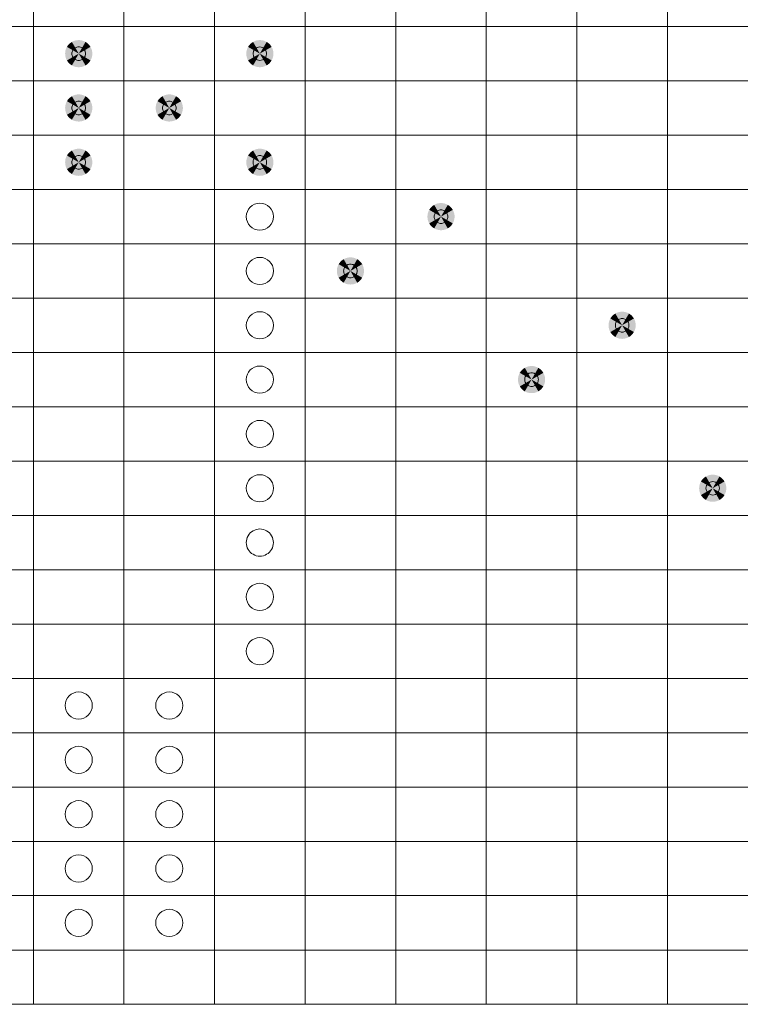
# Model space of a CAD drawing. Header units: millimetres. Extents: x 0 to 203, y 0 to 47.
# Tile 106 of 196: x 97.55 to 104.19, y 12.39 to 21.47. Entities that reach past the tile are written whole.
import ezdxf

# ---------------------------------------------------------------- set-up
doc = ezdxf.new("R2010")
doc.units = ezdxf.units.MM
doc.layers.add('PDF_Geomertry', color=7, linetype='Continuous')
doc.layers.add('PDF_Solid Fills', color=7, linetype='Continuous')

msp = doc.modelspace()

# ---------------------------------------------------------------- hatches: boundary and pattern name
at = {"layer": 'PDF_Solid Fills', "transparency": 33554559}
for points in [[(98.0931, 21.1531), (97.9846, 21.2153), (97.9934, 21.2291)], [(98.0931, 21.1531), (97.9934, 21.2291), (98.0042, 21.2414)], [(98.0931, 21.1531), (98.0042, 21.2414), (98.017, 21.2522)], [(98.0931, 21.1531), (98.017, 21.2522), (98.0303, 21.261)], [(98.0931, 21.1531), (98.0303, 21.261), (98.045, 21.2683)], [(98.0931, 21.1531), (98.045, 21.2683), (98.0607, 21.2738)], [(98.0931, 21.1531), (98.0607, 21.2738), (98.0768, 21.2767)], [(98.0931, 21.1531), (98.0768, 21.2767), (98.0931, 21.2781)], [(98.0931, 21.1531), (98.0931, 21.2781), (98.1092, 21.2767)], [(98.0931, 21.1531), (98.1092, 21.2767), (98.1255, 21.2738)], [(98.0931, 21.1531), (98.1255, 21.2738), (98.1406, 21.2683)], [(98.0931, 21.1531), (98.1406, 21.2683), (98.1553, 21.261)], [(98.0931, 21.1531), (98.1553, 21.261), (98.169, 21.2522)], [(98.0931, 21.1531), (98.169, 21.2522), (98.1814, 21.2414)], [(98.0931, 21.1531), (98.1814, 21.2414), (98.1922, 21.2291)], [(98.0931, 21.1531), (98.1922, 21.2291), (98.2014, 21.2153)], [(99.7611, 21.1531), (99.6528, 21.2153), (99.6621, 21.2291)], [(99.7611, 21.1531), (99.6621, 21.2291), (99.6729, 21.2414)], [(99.7611, 21.1531), (99.6729, 21.2414), (99.6852, 21.2522)], [(99.7611, 21.1531), (99.6852, 21.2522), (99.699, 21.261)], [(99.7611, 21.1531), (99.699, 21.261), (99.7137, 21.2683)], [(99.7611, 21.1531), (99.7137, 21.2683), (99.7288, 21.2738)], [(99.7611, 21.1531), (99.7288, 21.2738), (99.7451, 21.2767)], [(99.7611, 21.1531), (99.7451, 21.2767), (99.7611, 21.2781)], [(99.7611, 21.1531), (99.7611, 21.2781), (99.7778, 21.2767)], [(99.7611, 21.1531), (99.7778, 21.2767), (99.7935, 21.2738)], [(99.7611, 21.1531), (99.7935, 21.2738), (99.8092, 21.2683)], [(99.7611, 21.1531), (99.8092, 21.2683), (99.8239, 21.261)], [(99.7611, 21.1531), (99.8239, 21.261), (99.8377, 21.2522)], [(99.7611, 21.1531), (99.8377, 21.2522), (99.85, 21.2414)], [(99.7611, 21.1531), (99.85, 21.2414), (99.8608, 21.2291)], [(99.7611, 21.1531), (99.8608, 21.2291), (99.8696, 21.2153)], [(98.0931, 21.1531), (97.9679, 21.1531), (97.9689, 21.1692)], [(98.0931, 21.1531), (97.9689, 21.1365), (97.9679, 21.1531)], [(98.0931, 21.1531), (97.9689, 21.1692), (97.9719, 21.1855)], [(98.0931, 21.1531), (97.9719, 21.1202), (97.9689, 21.1365)], [(98.0931, 21.1531), (97.9719, 21.1855), (97.9774, 21.2006)], [(98.0931, 21.1531), (97.9774, 21.1051), (97.9719, 21.1202)], [(98.0931, 21.1531), (97.9774, 21.2006), (97.9846, 21.2153)], [(98.0931, 21.1531), (97.9846, 21.0904), (97.9774, 21.1051)], [(98.0931, 21.1531), (97.9934, 21.0766), (97.9846, 21.0904)], [(98.0931, 21.1531), (98.0042, 21.0643), (97.9934, 21.0766)], [(98.0931, 21.1531), (98.017, 21.0535), (98.0042, 21.0643)], [(98.0931, 21.1531), (98.0303, 21.0446), (98.017, 21.0535)], [(98.0931, 21.1531), (98.045, 21.0374), (98.0303, 21.0446)], [(98.0931, 21.1531), (98.0607, 21.0319), (98.045, 21.0374)], [(98.0931, 21.1531), (98.0768, 21.029), (98.0607, 21.0319)], [(98.0931, 21.1531), (98.0931, 21.0276), (98.0768, 21.029)], [(98.0931, 21.1531), (98.2014, 21.2153), (98.2089, 21.2006)], [(98.0931, 21.1531), (98.2089, 21.2006), (98.2138, 21.1855)], [(98.0931, 21.1531), (98.2138, 21.1855), (98.2171, 21.1692)], [(98.0931, 21.1531), (98.2171, 21.1692), (98.2181, 21.1531)], [(98.0931, 21.1531), (98.1092, 21.029), (98.0931, 21.0276)], [(98.0931, 21.1531), (98.1255, 21.0319), (98.1092, 21.029)], [(98.0931, 21.1531), (98.1406, 21.0374), (98.1255, 21.0319)], [(98.0931, 21.1531), (98.1553, 21.0446), (98.1406, 21.0374)], [(98.0931, 21.1531), (98.169, 21.0535), (98.1553, 21.0446)], [(98.0931, 21.1531), (98.1814, 21.0643), (98.169, 21.0535)], [(98.0931, 21.1531), (98.1922, 21.0766), (98.1814, 21.0643)], [(98.0931, 21.1531), (98.2014, 21.0904), (98.1922, 21.0766)], [(98.0931, 21.1531), (98.2089, 21.1051), (98.2014, 21.0904)], [(98.0931, 21.1531), (98.2138, 21.1202), (98.2089, 21.1051)], [(98.0931, 21.1531), (98.2171, 21.1365), (98.2138, 21.1202)], [(98.0931, 21.1531), (98.2181, 21.1531), (98.2171, 21.1365)], [(99.7611, 21.1531), (99.6362, 21.1531), (99.6372, 21.1692)], [(99.7611, 21.1531), (99.6372, 21.1365), (99.6362, 21.1531)], [(99.7611, 21.1531), (99.6372, 21.1692), (99.6405, 21.1855)], [(99.7611, 21.1531), (99.6405, 21.1202), (99.6372, 21.1365)], [(99.7611, 21.1531), (99.6405, 21.1855), (99.646, 21.2006)], [(99.7611, 21.1531), (99.646, 21.1051), (99.6405, 21.1202)], [(99.7611, 21.1531), (99.646, 21.2006), (99.6528, 21.2153)], [(99.7611, 21.1531), (99.6528, 21.0904), (99.646, 21.1051)], [(99.7611, 21.1531), (99.6621, 21.0766), (99.6528, 21.0904)], [(99.7611, 21.1531), (99.6729, 21.0643), (99.6621, 21.0766)], [(99.7611, 21.1531), (99.6852, 21.0535), (99.6729, 21.0643)], [(99.7611, 21.1531), (99.699, 21.0446), (99.6852, 21.0535)], [(99.7611, 21.1531), (99.7137, 21.0374), (99.699, 21.0446)], [(99.7611, 21.1531), (99.7288, 21.0319), (99.7137, 21.0374)], [(99.7611, 21.1531), (99.7451, 21.029), (99.7288, 21.0319)], [(99.7611, 21.1531), (99.7611, 21.0276), (99.7451, 21.029)], [(99.7611, 21.1531), (99.8696, 21.2153), (99.8769, 21.2006)], [(99.7611, 21.1531), (99.8769, 21.2006), (99.8824, 21.1855)], [(99.7611, 21.1531), (99.8824, 21.1855), (99.8853, 21.1692)], [(99.7611, 21.1531), (99.8853, 21.1692), (99.8863, 21.1531)], [(99.7611, 21.1531), (99.7778, 21.029), (99.7611, 21.0276)], [(99.7611, 21.1531), (99.7935, 21.0319), (99.7778, 21.029)], [(99.7611, 21.1531), (99.8092, 21.0374), (99.7935, 21.0319)], [(99.7611, 21.1531), (99.8239, 21.0446), (99.8092, 21.0374)], [(99.7611, 21.1531), (99.8377, 21.0535), (99.8239, 21.0446)], [(99.7611, 21.1531), (99.85, 21.0643), (99.8377, 21.0535)], [(99.7611, 21.1531), (99.8608, 21.0766), (99.85, 21.0643)], [(99.7611, 21.1531), (99.8696, 21.0904), (99.8608, 21.0766)], [(99.7611, 21.1531), (99.8769, 21.1051), (99.8696, 21.0904)], [(99.7611, 21.1531), (99.8824, 21.1202), (99.8769, 21.1051)], [(99.7611, 21.1531), (99.8853, 21.1365), (99.8824, 21.1202)], [(99.7611, 21.1531), (99.8863, 21.1531), (99.8853, 21.1365)], [(98.0931, 20.6523), (98.0607, 20.7729), (98.0768, 20.7765)], [(98.0931, 20.6523), (98.0768, 20.7765), (98.0931, 20.7774)], [(98.0931, 20.6523), (98.0931, 20.7774), (98.1092, 20.7765)], [(98.0931, 20.6523), (98.1092, 20.7765), (98.1255, 20.7729)], [(98.9273, 20.6523), (98.895, 20.7729), (98.9107, 20.7765)], [(98.9273, 20.6523), (98.9107, 20.7765), (98.9273, 20.7774)], [(98.9273, 20.6523), (98.9273, 20.7774), (98.9436, 20.7765)], [(98.9273, 20.6523), (98.9436, 20.7765), (98.9597, 20.7729)], [(98.0931, 20.6523), (97.9689, 20.6685), (97.9719, 20.6846)], [(98.0931, 20.6523), (97.9719, 20.6846), (97.9774, 20.7003)], [(98.0931, 20.6523), (97.9774, 20.7003), (97.9846, 20.715)], [(98.0931, 20.6523), (97.9846, 20.715), (97.9934, 20.7284)], [(98.0931, 20.6523), (97.9934, 20.7284), (98.0042, 20.7405)], [(98.0931, 20.6523), (98.0042, 20.7405), (98.017, 20.7513)], [(98.0931, 20.6523), (98.017, 20.7513), (98.0303, 20.7608)], [(98.0931, 20.6523), (98.0303, 20.7608), (98.045, 20.768)], [(98.0931, 20.6523), (98.045, 20.768), (98.0607, 20.7729)], [(98.0931, 20.6523), (98.1255, 20.7729), (98.1406, 20.768)], [(98.0931, 20.6523), (98.1406, 20.768), (98.1553, 20.7608)], [(98.0931, 20.6523), (98.1553, 20.7608), (98.169, 20.7513)], [(98.0931, 20.6523), (98.169, 20.7513), (98.1814, 20.7405)], [(98.0931, 20.6523), (98.1814, 20.7405), (98.1922, 20.7284)], [(98.0931, 20.6523), (98.1922, 20.7284), (98.2014, 20.715)], [(98.0931, 20.6523), (98.2014, 20.715), (98.2089, 20.7003)], [(98.0931, 20.6523), (98.2089, 20.7003), (98.2138, 20.6846)], [(98.0931, 20.6523), (98.2138, 20.6846), (98.2171, 20.6685)], [(98.9273, 20.6523), (98.8033, 20.6685), (98.8063, 20.6846)], [(98.9273, 20.6523), (98.8063, 20.6846), (98.8116, 20.7003)], [(98.9273, 20.6523), (98.8116, 20.7003), (98.819, 20.715)], [(98.9273, 20.6523), (98.819, 20.715), (98.8279, 20.7284)], [(98.9273, 20.6523), (98.8279, 20.7284), (98.8386, 20.7405)], [(98.9273, 20.6523), (98.8386, 20.7405), (98.8508, 20.7513)], [(98.9273, 20.6523), (98.8508, 20.7513), (98.8645, 20.7608)], [(98.9273, 20.6523), (98.8645, 20.7608), (98.8793, 20.768)], [(98.9273, 20.6523), (98.8793, 20.768), (98.895, 20.7729)], [(98.9273, 20.6523), (98.9597, 20.7729), (98.975, 20.768)], [(98.9273, 20.6523), (98.975, 20.768), (98.9897, 20.7608)], [(98.9273, 20.6523), (98.9897, 20.7608), (99.0034, 20.7513)], [(98.9273, 20.6523), (99.0034, 20.7513), (99.0156, 20.7405)], [(98.9273, 20.6523), (99.0156, 20.7405), (99.0264, 20.7284)], [(98.9273, 20.6523), (99.0264, 20.7284), (99.0358, 20.715)], [(98.9273, 20.6523), (99.0358, 20.715), (99.0427, 20.7003)], [(98.9273, 20.6523), (99.0427, 20.7003), (99.048, 20.6846)], [(98.9273, 20.6523), (99.048, 20.6846), (99.0515, 20.6685)], [(98.0931, 20.6523), (97.9679, 20.6523), (97.9689, 20.6685)], [(98.0931, 20.6523), (97.9689, 20.6362), (97.9679, 20.6523)], [(98.0931, 20.6523), (97.9719, 20.6199), (97.9689, 20.6362)], [(98.0931, 20.6523), (97.9774, 20.6042), (97.9719, 20.6199)], [(98.0931, 20.6523), (97.9846, 20.5901), (97.9774, 20.6042)], [(98.0931, 20.6523), (97.9934, 20.5763), (97.9846, 20.5901)], [(98.0931, 20.6523), (98.0042, 20.564), (97.9934, 20.5763)], [(98.0931, 20.6523), (98.017, 20.5532), (98.0042, 20.564)], [(98.0931, 20.6523), (98.0303, 20.544), (98.017, 20.5532)], [(98.0931, 20.6523), (98.045, 20.5365), (98.0303, 20.544)], [(98.0931, 20.6523), (98.0607, 20.5316), (98.045, 20.5365)], [(98.0931, 20.6523), (98.0768, 20.5283), (98.0607, 20.5316)], [(98.0931, 20.6523), (98.0931, 20.5273), (98.0768, 20.5283)], [(98.0931, 20.6523), (98.2171, 20.6685), (98.2181, 20.6523)], [(98.0931, 20.6523), (98.1092, 20.5283), (98.0931, 20.5273)], [(98.0931, 20.6523), (98.1255, 20.5316), (98.1092, 20.5283)], [(98.0931, 20.6523), (98.1406, 20.5365), (98.1255, 20.5316)], [(98.0931, 20.6523), (98.1553, 20.544), (98.1406, 20.5365)], [(98.0931, 20.6523), (98.169, 20.5532), (98.1553, 20.544)], [(98.0931, 20.6523), (98.1814, 20.564), (98.169, 20.5532)], [(98.0931, 20.6523), (98.1922, 20.5763), (98.1814, 20.564)], [(98.0931, 20.6523), (98.2014, 20.5901), (98.1922, 20.5763)], [(98.0931, 20.6523), (98.2089, 20.6042), (98.2014, 20.5901)], [(98.0931, 20.6523), (98.2138, 20.6199), (98.2089, 20.6042)], [(98.0931, 20.6523), (98.2171, 20.6362), (98.2138, 20.6199)], [(98.0931, 20.6523), (98.2181, 20.6523), (98.2171, 20.6362)], [(98.9273, 20.6523), (98.8018, 20.6523), (98.8033, 20.6685)], [(98.9273, 20.6523), (98.8033, 20.6362), (98.8018, 20.6523)], [(98.9273, 20.6523), (98.8063, 20.6199), (98.8033, 20.6362)], [(98.9273, 20.6523), (98.8116, 20.6042), (98.8063, 20.6199)], [(98.9273, 20.6523), (98.819, 20.5901), (98.8116, 20.6042)], [(98.9273, 20.6523), (98.8279, 20.5763), (98.819, 20.5901)], [(98.9273, 20.6523), (98.8386, 20.564), (98.8279, 20.5763)], [(98.9273, 20.6523), (98.8508, 20.5532), (98.8386, 20.564)], [(98.9273, 20.6523), (98.8645, 20.544), (98.8508, 20.5532)], [(98.9273, 20.6523), (98.8793, 20.5365), (98.8645, 20.544)], [(98.9273, 20.6523), (98.895, 20.5316), (98.8793, 20.5365)], [(98.9273, 20.6523), (98.9107, 20.5283), (98.895, 20.5316)], [(98.9273, 20.6523), (98.9273, 20.5273), (98.9107, 20.5283)], [(98.9273, 20.6523), (99.0515, 20.6685), (99.0525, 20.6523)], [(98.9273, 20.6523), (98.9436, 20.5283), (98.9273, 20.5273)], [(98.9273, 20.6523), (98.9597, 20.5316), (98.9436, 20.5283)], [(98.9273, 20.6523), (98.975, 20.5365), (98.9597, 20.5316)], [(98.9273, 20.6523), (98.9897, 20.544), (98.975, 20.5365)], [(98.9273, 20.6523), (99.0034, 20.5532), (98.9897, 20.544)], [(98.9273, 20.6523), (99.0156, 20.564), (99.0034, 20.5532)], [(98.9273, 20.6523), (99.0264, 20.5763), (99.0156, 20.564)], [(98.9273, 20.6523), (99.0358, 20.5901), (99.0264, 20.5763)], [(98.9273, 20.6523), (99.0427, 20.6042), (99.0358, 20.5901)], [(98.9273, 20.6523), (99.048, 20.6199), (99.0427, 20.6042)], [(98.9273, 20.6523), (99.0515, 20.6362), (99.048, 20.6199)], [(98.9273, 20.6523), (99.0525, 20.6523), (99.0515, 20.6362)], [(98.0931, 20.152), (97.9934, 20.2281), (98.0042, 20.2403)], [(98.0931, 20.152), (98.0042, 20.2403), (98.017, 20.251)], [(98.0931, 20.152), (98.017, 20.251), (98.0303, 20.2605)], [(98.0931, 20.152), (98.0303, 20.2605), (98.045, 20.2673)], [(98.0931, 20.152), (98.045, 20.2673), (98.0607, 20.2726)], [(98.0931, 20.152), (98.0607, 20.2726), (98.0768, 20.2762)], [(98.0931, 20.152), (98.0768, 20.2762), (98.0931, 20.2771)], [(98.0931, 20.152), (98.0931, 20.2771), (98.1092, 20.2762)], [(98.0931, 20.152), (98.1092, 20.2762), (98.1255, 20.2726)], [(98.0931, 20.152), (98.1255, 20.2726), (98.1406, 20.2673)], [(98.0931, 20.152), (98.1406, 20.2673), (98.1553, 20.2605)], [(98.0931, 20.152), (98.1553, 20.2605), (98.169, 20.251)], [(98.0931, 20.152), (98.169, 20.251), (98.1814, 20.2403)], [(98.0931, 20.152), (98.1814, 20.2403), (98.1922, 20.2281)], [(99.7611, 20.152), (99.6621, 20.2281), (99.6729, 20.2403)], [(99.7611, 20.152), (99.6729, 20.2403), (99.6852, 20.251)], [(99.7611, 20.152), (99.6852, 20.251), (99.699, 20.2605)], [(99.7611, 20.152), (99.699, 20.2605), (99.7137, 20.2673)], [(99.7611, 20.152), (99.7137, 20.2673), (99.7288, 20.2726)], [(99.7611, 20.152), (99.7288, 20.2726), (99.7451, 20.2762)], [(99.7611, 20.152), (99.7451, 20.2762), (99.7611, 20.2771)], [(99.7611, 20.152), (99.7611, 20.2771), (99.7778, 20.2762)], [(99.7611, 20.152), (99.7778, 20.2762), (99.7935, 20.2726)], [(99.7611, 20.152), (99.7935, 20.2726), (99.8092, 20.2673)], [(99.7611, 20.152), (99.8092, 20.2673), (99.8239, 20.2605)], [(99.7611, 20.152), (99.8239, 20.2605), (99.8377, 20.251)], [(99.7611, 20.152), (99.8377, 20.251), (99.85, 20.2403)], [(99.7611, 20.152), (99.85, 20.2403), (99.8608, 20.2281)], [(98.0931, 20.152), (97.9679, 20.152), (97.9689, 20.1683)], [(98.0931, 20.152), (97.9689, 20.1353), (97.9679, 20.152)], [(98.0931, 20.152), (97.9689, 20.1683), (97.9719, 20.1843)], [(98.0931, 20.152), (97.9719, 20.1196), (97.9689, 20.1353)], [(98.0931, 20.152), (97.9719, 20.1843), (97.9774, 20.1996)], [(98.0931, 20.152), (97.9774, 20.1039), (97.9719, 20.1196)], [(98.0931, 20.152), (97.9774, 20.1996), (97.9846, 20.2144)], [(98.0931, 20.152), (97.9846, 20.0892), (97.9774, 20.1039)], [(98.0931, 20.152), (97.9846, 20.2144), (97.9934, 20.2281)], [(98.0931, 20.152), (97.9934, 20.0755), (97.9846, 20.0892)], [(98.0931, 20.152), (98.0042, 20.0633), (97.9934, 20.0755)], [(98.0931, 20.152), (98.017, 20.0525), (98.0042, 20.0633)], [(98.0931, 20.152), (98.0303, 20.0437), (98.017, 20.0525)], [(98.0931, 20.152), (98.045, 20.0362), (98.0303, 20.0437)], [(98.0931, 20.152), (98.0607, 20.0309), (98.045, 20.0362)], [(98.0931, 20.152), (98.0768, 20.028), (98.0607, 20.0309)], [(98.0931, 20.152), (98.0931, 20.027), (98.0768, 20.028)], [(98.0931, 20.152), (98.1922, 20.2281), (98.2014, 20.2144)], [(98.0931, 20.152), (98.2014, 20.2144), (98.2089, 20.1996)], [(98.0931, 20.152), (98.2089, 20.1996), (98.2138, 20.1843)], [(98.0931, 20.152), (98.2138, 20.1843), (98.2171, 20.1683)], [(98.0931, 20.152), (98.2171, 20.1683), (98.2181, 20.152)], [(98.0931, 20.152), (98.1092, 20.028), (98.0931, 20.027)], [(98.0931, 20.152), (98.1255, 20.0309), (98.1092, 20.028)], [(98.0931, 20.152), (98.1406, 20.0362), (98.1255, 20.0309)], [(98.0931, 20.152), (98.1553, 20.0437), (98.1406, 20.0362)], [(98.0931, 20.152), (98.169, 20.0525), (98.1553, 20.0437)], [(98.0931, 20.152), (98.1814, 20.0633), (98.169, 20.0525)], [(98.0931, 20.152), (98.1922, 20.0755), (98.1814, 20.0633)], [(98.0931, 20.152), (98.2014, 20.0892), (98.1922, 20.0755)], [(98.0931, 20.152), (98.2089, 20.1039), (98.2014, 20.0892)], [(98.0931, 20.152), (98.2138, 20.1196), (98.2089, 20.1039)], [(98.0931, 20.152), (98.2171, 20.1353), (98.2138, 20.1196)], [(98.0931, 20.152), (98.2181, 20.152), (98.2171, 20.1353)], [(99.7611, 20.152), (99.6362, 20.152), (99.6372, 20.1683)], [(99.7611, 20.152), (99.6372, 20.1353), (99.6362, 20.152)], [(99.7611, 20.152), (99.6372, 20.1683), (99.6405, 20.1843)], [(99.7611, 20.152), (99.6405, 20.1196), (99.6372, 20.1353)], [(99.7611, 20.152), (99.6405, 20.1843), (99.646, 20.1996)], [(99.7611, 20.152), (99.646, 20.1039), (99.6405, 20.1196)], [(99.7611, 20.152), (99.646, 20.1996), (99.6528, 20.2144)], [(99.7611, 20.152), (99.6528, 20.0892), (99.646, 20.1039)], [(99.7611, 20.152), (99.6528, 20.2144), (99.6621, 20.2281)], [(99.7611, 20.152), (99.6621, 20.0755), (99.6528, 20.0892)], [(99.7611, 20.152), (99.6729, 20.0633), (99.6621, 20.0755)], [(99.7611, 20.152), (99.6852, 20.0525), (99.6729, 20.0633)], [(99.7611, 20.152), (99.699, 20.0437), (99.6852, 20.0525)], [(99.7611, 20.152), (99.7137, 20.0362), (99.699, 20.0437)], [(99.7611, 20.152), (99.7288, 20.0309), (99.7137, 20.0362)], [(99.7611, 20.152), (99.7451, 20.028), (99.7288, 20.0309)], [(99.7611, 20.152), (99.7611, 20.027), (99.7451, 20.028)], [(99.7611, 20.152), (99.8608, 20.2281), (99.8696, 20.2144)], [(99.7611, 20.152), (99.8696, 20.2144), (99.8769, 20.1996)], [(99.7611, 20.152), (99.8769, 20.1996), (99.8824, 20.1843)], [(99.7611, 20.152), (99.8824, 20.1843), (99.8853, 20.1683)], [(99.7611, 20.152), (99.8853, 20.1683), (99.8863, 20.152)], [(99.7611, 20.152), (99.7778, 20.028), (99.7611, 20.027)], [(99.7611, 20.152), (99.7935, 20.0309), (99.7778, 20.028)], [(99.7611, 20.152), (99.8092, 20.0362), (99.7935, 20.0309)], [(99.7611, 20.152), (99.8239, 20.0437), (99.8092, 20.0362)], [(99.7611, 20.152), (99.8377, 20.0525), (99.8239, 20.0437)], [(99.7611, 20.152), (99.85, 20.0633), (99.8377, 20.0525)], [(99.7611, 20.152), (99.8608, 20.0755), (99.85, 20.0633)], [(99.7611, 20.152), (99.8696, 20.0892), (99.8608, 20.0755)], [(99.7611, 20.152), (99.8769, 20.1039), (99.8696, 20.0892)], [(99.7611, 20.152), (99.8824, 20.1196), (99.8769, 20.1039)], [(99.7611, 20.152), (99.8853, 20.1353), (99.8824, 20.1196)], [(99.7611, 20.152), (99.8863, 20.152), (99.8853, 20.1353)], [(101.4298, 19.6513), (101.3087, 19.6837), (101.314, 19.6993)], [(101.4298, 19.6513), (101.314, 19.6993), (101.3215, 19.7141)], [(101.4298, 19.6513), (101.3215, 19.7141), (101.3303, 19.7272)], [(101.4298, 19.6513), (101.3303, 19.7272), (101.3411, 19.74)], [(101.4298, 19.6513), (101.3411, 19.74), (101.3538, 19.7508)], [(101.4298, 19.6513), (101.3538, 19.7508), (101.367, 19.7596)], [(101.4298, 19.6513), (101.367, 19.7596), (101.3817, 19.767)], [(101.4298, 19.6513), (101.3817, 19.767), (101.3974, 19.7723)], [(101.4298, 19.6513), (101.3974, 19.7723), (101.4137, 19.7753)], [(101.4298, 19.6513), (101.4137, 19.7753), (101.4298, 19.7763)], [(101.4298, 19.6513), (101.4298, 19.7763), (101.4461, 19.7753)], [(101.4298, 19.6513), (101.4461, 19.7753), (101.4621, 19.7723)], [(101.4298, 19.6513), (101.4621, 19.7723), (101.4774, 19.767)], [(101.4298, 19.6513), (101.4774, 19.767), (101.4922, 19.7596)], [(101.4298, 19.6513), (101.4922, 19.7596), (101.5059, 19.7508)], [(101.4298, 19.6513), (101.5059, 19.7508), (101.5181, 19.74)], [(101.4298, 19.6513), (101.5181, 19.74), (101.5289, 19.7272)], [(101.4298, 19.6513), (101.5289, 19.7272), (101.5383, 19.7141)], [(101.4298, 19.6513), (101.5383, 19.7141), (101.5455, 19.6993)], [(101.4298, 19.6513), (101.5455, 19.6993), (101.5504, 19.6837)], [(101.4298, 19.6513), (101.3048, 19.6513), (101.3058, 19.6674)], [(101.4298, 19.6513), (101.3058, 19.635), (101.3048, 19.6513)], [(101.4298, 19.6513), (101.3058, 19.6674), (101.3087, 19.6837)], [(101.4298, 19.6513), (101.3087, 19.6189), (101.3058, 19.635)], [(101.4298, 19.6513), (101.314, 19.6036), (101.3087, 19.6189)], [(101.4298, 19.6513), (101.3215, 19.5889), (101.314, 19.6036)], [(101.4298, 19.6513), (101.3303, 19.5752), (101.3215, 19.5889)], [(101.4298, 19.6513), (101.3411, 19.563), (101.3303, 19.5752)], [(101.4298, 19.6513), (101.3538, 19.5522), (101.3411, 19.563)], [(101.4298, 19.6513), (101.367, 19.5428), (101.3538, 19.5522)], [(101.4298, 19.6513), (101.3817, 19.5355), (101.367, 19.5428)], [(101.4298, 19.6513), (101.3974, 19.5306), (101.3817, 19.5355)], [(101.4298, 19.6513), (101.4137, 19.5271), (101.3974, 19.5306)], [(101.4298, 19.6513), (101.4298, 19.5261), (101.4137, 19.5271)], [(101.4298, 19.6513), (101.5504, 19.6837), (101.554, 19.6674)], [(101.4298, 19.6513), (101.554, 19.6674), (101.5549, 19.6513)], [(101.4298, 19.6513), (101.4461, 19.5271), (101.4298, 19.5261)], [(101.4298, 19.6513), (101.4621, 19.5306), (101.4461, 19.5271)], [(101.4298, 19.6513), (101.4774, 19.5355), (101.4621, 19.5306)], [(101.4298, 19.6513), (101.4922, 19.5428), (101.4774, 19.5355)], [(101.4298, 19.6513), (101.5059, 19.5522), (101.4922, 19.5428)], [(101.4298, 19.6513), (101.5181, 19.563), (101.5059, 19.5522)], [(101.4298, 19.6513), (101.5289, 19.5752), (101.5181, 19.563)], [(101.4298, 19.6513), (101.5383, 19.5889), (101.5289, 19.5752)], [(101.4298, 19.6513), (101.5455, 19.6036), (101.5383, 19.5889)], [(101.4298, 19.6513), (101.5504, 19.6189), (101.5455, 19.6036)], [(101.4298, 19.6513), (101.554, 19.635), (101.5504, 19.6189)], [(101.4298, 19.6513), (101.5549, 19.6513), (101.554, 19.635)], [(100.5956, 19.151), (100.4965, 19.2269), (100.5073, 19.2393)], [(100.5956, 19.151), (100.5073, 19.2393), (100.5194, 19.2501)], [(100.5956, 19.151), (100.5194, 19.2501), (100.5332, 19.2593)], [(100.5956, 19.151), (100.5332, 19.2593), (100.5475, 19.2662)], [(100.5956, 19.151), (100.5475, 19.2662), (100.5632, 19.2716)], [(100.5956, 19.151), (100.5632, 19.2716), (100.5793, 19.275)], [(100.5956, 19.151), (100.5793, 19.275), (100.5956, 19.276)], [(100.5956, 19.151), (100.5956, 19.276), (100.6116, 19.275)], [(100.5956, 19.151), (100.6116, 19.275), (100.6279, 19.2716)], [(100.5956, 19.151), (100.6279, 19.2716), (100.6436, 19.2662)], [(100.5956, 19.151), (100.6436, 19.2662), (100.6583, 19.2593)], [(100.5956, 19.151), (100.6583, 19.2593), (100.6715, 19.2501)], [(100.5956, 19.151), (100.6715, 19.2501), (100.6838, 19.2393)], [(100.5956, 19.151), (100.6838, 19.2393), (100.6946, 19.2269)], [(100.5956, 19.151), (100.4704, 19.151), (100.4714, 19.1671)], [(100.5956, 19.151), (100.4714, 19.1343), (100.4704, 19.151)], [(100.5956, 19.151), (100.4714, 19.1671), (100.4749, 19.1834)], [(100.5956, 19.151), (100.4749, 19.1186), (100.4714, 19.1343)], [(100.5956, 19.151), (100.4749, 19.1834), (100.4798, 19.1985)], [(100.5956, 19.151), (100.4798, 19.1029), (100.4749, 19.1186)], [(100.5956, 19.151), (100.4798, 19.1985), (100.4871, 19.2132)], [(100.5956, 19.151), (100.4871, 19.0882), (100.4798, 19.1029)], [(100.5956, 19.151), (100.4871, 19.2132), (100.4965, 19.2269)], [(100.5956, 19.151), (100.4965, 19.0745), (100.4871, 19.0882)], [(100.5956, 19.151), (100.5073, 19.0621), (100.4965, 19.0745)], [(100.5956, 19.151), (100.5194, 19.0513), (100.5073, 19.0621)], [(100.5956, 19.151), (100.5332, 19.0425), (100.5194, 19.0513)], [(100.5956, 19.151), (100.5475, 19.0352), (100.5332, 19.0425)], [(100.5956, 19.151), (100.5632, 19.0297), (100.5475, 19.0352)], [(100.5956, 19.151), (100.5793, 19.0268), (100.5632, 19.0297)], [(100.5956, 19.151), (100.5956, 19.0258), (100.5793, 19.0268)], [(100.5956, 19.151), (100.6946, 19.2269), (100.7039, 19.2132)], [(100.5956, 19.151), (100.7039, 19.2132), (100.7113, 19.1985)], [(100.5956, 19.151), (100.7113, 19.1985), (100.7166, 19.1834)], [(100.5956, 19.151), (100.7166, 19.1834), (100.7196, 19.1671)], [(100.5956, 19.151), (100.7196, 19.1671), (100.7205, 19.151)], [(100.5956, 19.151), (100.6116, 19.0268), (100.5956, 19.0258)], [(100.5956, 19.151), (100.6279, 19.0297), (100.6116, 19.0268)], [(100.5956, 19.151), (100.6436, 19.0352), (100.6279, 19.0297)], [(100.5956, 19.151), (100.6583, 19.0425), (100.6436, 19.0352)], [(100.5956, 19.151), (100.6715, 19.0513), (100.6583, 19.0425)], [(100.5956, 19.151), (100.6838, 19.0621), (100.6715, 19.0513)], [(100.5956, 19.151), (100.6946, 19.0745), (100.6838, 19.0621)], [(100.5956, 19.151), (100.7039, 19.0882), (100.6946, 19.0745)], [(100.5956, 19.151), (100.7113, 19.1029), (100.7039, 19.0882)], [(100.5956, 19.151), (100.7166, 19.1186), (100.7113, 19.1029)], [(100.5956, 19.151), (100.7196, 19.1343), (100.7166, 19.1186)], [(100.5956, 19.151), (100.7205, 19.151), (100.7196, 19.1343)], [(103.098, 18.6501), (102.9773, 18.6825), (102.9826, 18.6982)], [(103.098, 18.6501), (102.9826, 18.6982), (102.9895, 18.7129)], [(103.098, 18.6501), (102.9895, 18.7129), (102.9989, 18.7266)], [(103.098, 18.6501), (102.9989, 18.7266), (103.0097, 18.739)], [(103.098, 18.6501), (103.0097, 18.739), (103.0219, 18.7498)], [(103.098, 18.6501), (103.0219, 18.7498), (103.0356, 18.7586)], [(103.098, 18.6501), (103.0356, 18.7586), (103.0503, 18.7659)], [(103.098, 18.6501), (103.0503, 18.7659), (103.0656, 18.7714)], [(103.098, 18.6501), (103.0656, 18.7714), (103.0817, 18.7743)], [(103.098, 18.6501), (103.0817, 18.7743), (103.098, 18.7753)], [(103.098, 18.6501), (103.098, 18.7753), (103.1147, 18.7743)], [(103.098, 18.6501), (103.1147, 18.7743), (103.1304, 18.7714)], [(103.098, 18.6501), (103.1304, 18.7714), (103.1461, 18.7659)], [(103.098, 18.6501), (103.1461, 18.7659), (103.1608, 18.7586)], [(103.098, 18.6501), (103.1608, 18.7586), (103.1745, 18.7498)], [(103.098, 18.6501), (103.1745, 18.7498), (103.1867, 18.739)], [(103.098, 18.6501), (103.1867, 18.739), (103.1975, 18.7266)], [(103.098, 18.6501), (103.1975, 18.7266), (103.2063, 18.7129)], [(103.098, 18.6501), (103.2063, 18.7129), (103.2138, 18.6982)], [(103.098, 18.6501), (103.2138, 18.6982), (103.2191, 18.6825)], [(103.098, 18.6501), (102.9728, 18.6501), (102.9738, 18.6668)], [(103.098, 18.6501), (102.9738, 18.634), (102.9728, 18.6501)], [(103.098, 18.6501), (102.9738, 18.6668), (102.9773, 18.6825)], [(103.098, 18.6501), (102.9773, 18.6177), (102.9738, 18.634)], [(103.098, 18.6501), (102.9826, 18.6026), (102.9773, 18.6177)], [(103.098, 18.6501), (102.9895, 18.5879), (102.9826, 18.6026)], [(103.098, 18.6501), (102.9989, 18.5742), (102.9895, 18.5879)], [(103.098, 18.6501), (103.0097, 18.5618), (102.9989, 18.5742)], [(103.098, 18.6501), (103.0219, 18.551), (103.0097, 18.5618)], [(103.098, 18.6501), (103.0356, 18.5418), (103.0219, 18.551)], [(103.098, 18.6501), (103.0503, 18.5349), (103.0356, 18.5418)], [(103.098, 18.6501), (103.0656, 18.5294), (103.0503, 18.5349)], [(103.098, 18.6501), (103.0817, 18.5261), (103.0656, 18.5294)], [(103.098, 18.6501), (103.098, 18.5251), (103.0817, 18.5261)], [(103.098, 18.6501), (103.2191, 18.6825), (103.222, 18.6668)], [(103.098, 18.6501), (103.222, 18.6668), (103.223, 18.6501)], [(103.098, 18.6501), (103.1147, 18.5261), (103.098, 18.5251)], [(103.098, 18.6501), (103.1304, 18.5294), (103.1147, 18.5261)], [(103.098, 18.6501), (103.1461, 18.5349), (103.1304, 18.5294)], [(103.098, 18.6501), (103.1608, 18.5418), (103.1461, 18.5349)], [(103.098, 18.6501), (103.1745, 18.551), (103.1608, 18.5418)], [(103.098, 18.6501), (103.1867, 18.5618), (103.1745, 18.551)], [(103.098, 18.6501), (103.1975, 18.5742), (103.1867, 18.5618)], [(103.098, 18.6501), (103.2063, 18.5879), (103.1975, 18.5742)], [(103.098, 18.6501), (103.2138, 18.6026), (103.2063, 18.5879)], [(103.098, 18.6501), (103.2191, 18.6177), (103.2138, 18.6026)], [(103.098, 18.6501), (103.222, 18.634), (103.2191, 18.6177)], [(103.098, 18.6501), (103.223, 18.6501), (103.222, 18.634)], [(102.2642, 18.1498), (102.1645, 18.2259), (102.1753, 18.2381)], [(102.2642, 18.1498), (102.1753, 18.2381), (102.1877, 18.2489)], [(102.2642, 18.1498), (102.1877, 18.2489), (102.2014, 18.2583)], [(102.2642, 18.1498), (102.2014, 18.2583), (102.2161, 18.2656)], [(102.2642, 18.1498), (102.2161, 18.2656), (102.2318, 18.2705)], [(102.2642, 18.1498), (102.2318, 18.2705), (102.2475, 18.274)], [(102.2642, 18.1498), (102.2475, 18.274), (102.2642, 18.275)], [(102.2642, 18.1498), (102.2642, 18.275), (102.2803, 18.274)], [(102.2642, 18.1498), (102.2803, 18.274), (102.2966, 18.2705)], [(102.2642, 18.1498), (102.2966, 18.2705), (102.3117, 18.2656)], [(102.2642, 18.1498), (102.3117, 18.2656), (102.3264, 18.2583)], [(102.2642, 18.1498), (102.3264, 18.2583), (102.3401, 18.2489)], [(102.2642, 18.1498), (102.3401, 18.2489), (102.3525, 18.2381)], [(102.2642, 18.1498), (102.3525, 18.2381), (102.3633, 18.2259)], [(102.2642, 18.1498), (102.1386, 18.1498), (102.14, 18.1661)], [(102.2642, 18.1498), (102.14, 18.1337), (102.1386, 18.1498)], [(102.2642, 18.1498), (102.14, 18.1661), (102.1429, 18.1822)], [(102.2642, 18.1498), (102.1429, 18.1174), (102.14, 18.1337)], [(102.2642, 18.1498), (102.1429, 18.1822), (102.1484, 18.1975)], [(102.2642, 18.1498), (102.1484, 18.1017), (102.1429, 18.1174)], [(102.2642, 18.1498), (102.1484, 18.1975), (102.1557, 18.2122)], [(102.2642, 18.1498), (102.1557, 18.087), (102.1484, 18.1017)], [(102.2642, 18.1498), (102.1557, 18.2122), (102.1645, 18.2259)], [(102.2642, 18.1498), (102.1645, 18.0739), (102.1557, 18.087)], [(102.2642, 18.1498), (102.1753, 18.0611), (102.1645, 18.0739)], [(102.2642, 18.1498), (102.1877, 18.0503), (102.1753, 18.0611)], [(102.2642, 18.1498), (102.2014, 18.0415), (102.1877, 18.0503)], [(102.2642, 18.1498), (102.2161, 18.0341), (102.2014, 18.0415)], [(102.2642, 18.1498), (102.2318, 18.0288), (102.2161, 18.0341)], [(102.2642, 18.1498), (102.2475, 18.0258), (102.2318, 18.0288)], [(102.2642, 18.1498), (102.2642, 18.0248), (102.2475, 18.0258)], [(102.2642, 18.1498), (102.3633, 18.2259), (102.3725, 18.2122)], [(102.2642, 18.1498), (102.3725, 18.2122), (102.3794, 18.1975)], [(102.2642, 18.1498), (102.3794, 18.1975), (102.3848, 18.1822)], [(102.2642, 18.1498), (102.3848, 18.1822), (102.3882, 18.1661)], [(102.2642, 18.1498), (102.3882, 18.1661), (102.3892, 18.1498)], [(102.2642, 18.1498), (102.2803, 18.0258), (102.2642, 18.0248)], [(102.2642, 18.1498), (102.2966, 18.0288), (102.2803, 18.0258)], [(102.2642, 18.1498), (102.3117, 18.0341), (102.2966, 18.0288)], [(102.2642, 18.1498), (102.3264, 18.0415), (102.3117, 18.0341)], [(102.2642, 18.1498), (102.3401, 18.0503), (102.3264, 18.0415)], [(102.2642, 18.1498), (102.3525, 18.0611), (102.3401, 18.0503)], [(102.2642, 18.1498), (102.3633, 18.0739), (102.3525, 18.0611)], [(102.2642, 18.1498), (102.3725, 18.087), (102.3633, 18.0739)], [(102.2642, 18.1498), (102.3794, 18.1017), (102.3725, 18.087)], [(102.2642, 18.1498), (102.3848, 18.1174), (102.3794, 18.1017)], [(102.2642, 18.1498), (102.3882, 18.1337), (102.3848, 18.1174)], [(102.2642, 18.1498), (102.3892, 18.1498), (102.3882, 18.1337)], [(103.9322, 17.1488), (103.8331, 17.2248), (103.8439, 17.2371)], [(103.9322, 17.1488), (103.8439, 17.2371), (103.8563, 17.2479)], [(103.9322, 17.1488), (103.8563, 17.2479), (103.87, 17.2571)], [(103.9322, 17.1488), (103.87, 17.2571), (103.8842, 17.2646)], [(103.9322, 17.1488), (103.8842, 17.2646), (103.8999, 17.2695)], [(103.9322, 17.1488), (103.8999, 17.2695), (103.9161, 17.2728)], [(103.9322, 17.1488), (103.9161, 17.2728), (103.9322, 17.2738)], [(103.9322, 17.1488), (103.9322, 17.2738), (103.9485, 17.2728)], [(103.9322, 17.1488), (103.9485, 17.2728), (103.9646, 17.2695)], [(103.9322, 17.1488), (103.9646, 17.2695), (103.9803, 17.2646)], [(103.9322, 17.1488), (103.9803, 17.2646), (103.995, 17.2571)], [(103.9322, 17.1488), (103.995, 17.2571), (104.0083, 17.2479)], [(103.9322, 17.1488), (104.0083, 17.2479), (104.0211, 17.2371)], [(103.9322, 17.1488), (104.0211, 17.2371), (104.0319, 17.2248)], [(103.9322, 17.1488), (103.8072, 17.1488), (103.8082, 17.1649)], [(103.9322, 17.1488), (103.8082, 17.1325), (103.8072, 17.1488)], [(103.9322, 17.1488), (103.8082, 17.1649), (103.8116, 17.1812)], [(103.9322, 17.1488), (103.8116, 17.1165), (103.8082, 17.1325)], [(103.9322, 17.1488), (103.8116, 17.1812), (103.8165, 17.1969)], [(103.9322, 17.1488), (103.8165, 17.1008), (103.8116, 17.1165)], [(103.9322, 17.1488), (103.8165, 17.1969), (103.8239, 17.211)], [(103.9322, 17.1488), (103.8239, 17.086), (103.8165, 17.1008)], [(103.9322, 17.1488), (103.8239, 17.211), (103.8331, 17.2248)], [(103.9322, 17.1488), (103.8331, 17.0727), (103.8239, 17.086)], [(103.9322, 17.1488), (103.8439, 17.0605), (103.8331, 17.0727)], [(103.9322, 17.1488), (103.8563, 17.0498), (103.8439, 17.0605)], [(103.9322, 17.1488), (103.87, 17.0403), (103.8563, 17.0498)], [(103.9322, 17.1488), (103.8842, 17.0331), (103.87, 17.0403)], [(103.9322, 17.1488), (103.8999, 17.0282), (103.8842, 17.0331)], [(103.9322, 17.1488), (103.9161, 17.0246), (103.8999, 17.0282)], [(103.9322, 17.1488), (103.9322, 17.0237), (103.9161, 17.0246)], [(103.9322, 17.1488), (104.0319, 17.2248), (104.0407, 17.211)], [(103.9322, 17.1488), (104.0407, 17.211), (104.048, 17.1969)], [(103.9322, 17.1488), (104.048, 17.1969), (104.0535, 17.1812)], [(103.9322, 17.1488), (104.0535, 17.1812), (104.0564, 17.1649)], [(103.9322, 17.1488), (104.0564, 17.1649), (104.0574, 17.1488)], [(103.9322, 17.1488), (103.9485, 17.0246), (103.9322, 17.0237)], [(103.9322, 17.1488), (103.9646, 17.0282), (103.9485, 17.0246)], [(103.9322, 17.1488), (103.9803, 17.0331), (103.9646, 17.0282)], [(103.9322, 17.1488), (103.995, 17.0403), (103.9803, 17.0331)], [(103.9322, 17.1488), (104.0083, 17.0498), (103.995, 17.0403)], [(103.9322, 17.1488), (104.0211, 17.0605), (104.0083, 17.0498)], [(103.9322, 17.1488), (104.0319, 17.0727), (104.0211, 17.0605)], [(103.9322, 17.1488), (104.0407, 17.086), (104.0319, 17.0727)], [(103.9322, 17.1488), (104.048, 17.1008), (104.0407, 17.086)], [(103.9322, 17.1488), (104.0535, 17.1165), (104.048, 17.1008)], [(103.9322, 17.1488), (104.0564, 17.1325), (104.0535, 17.1165)], [(103.9322, 17.1488), (104.0574, 17.1488), (104.0564, 17.1325)]]:
    msp.add_hatch(color=256, dxfattribs=at).paths.add_polyline_path(points)

# ---------------------------------------------------------------- linework, layer by layer
at = {"layer": 'PDF_Geomertry', "lineweight": 15}
for points in [[(76.2091, 12.3941), (116.4176, 12.3941), (116.4176, 30.5793), (76.2091, 30.5793), (76.2091, 12.3941)], [(99.8863, 16.6479), (99.8853, 16.6646), (99.8824, 16.6809), (99.8769, 16.696), (99.8696, 16.7107), (99.8608, 16.7245), (99.85, 16.7368), (99.8377, 16.7476), (99.8239, 16.7564), (99.8092, 16.7637), (99.7935, 16.7692), (99.7778, 16.7721), (99.7611, 16.7735), (99.7451, 16.7721), (99.7288, 16.7692), (99.7137, 16.7637), (99.699, 16.7564), (99.6852, 16.7476), (99.6729, 16.7368), (99.6621, 16.7245), (99.6528, 16.7107), (99.646, 16.696), (99.6405, 16.6809), (99.6372, 16.6646), (99.6362, 16.6479), (99.6372, 16.6319), (99.6405, 16.6156), (99.646, 16.6005), (99.6528, 16.5858), (99.6621, 16.572), (99.6729, 16.5597), (99.6852, 16.5489), (99.699, 16.54), (99.7137, 16.5328), (99.7288, 16.5273), (99.7451, 16.5243), (99.7611, 16.523), (99.7778, 16.5243), (99.7935, 16.5273), (99.8092, 16.5328), (99.8239, 16.54), (99.8377, 16.5489), (99.85, 16.5597), (99.8608, 16.572), (99.8696, 16.5858), (99.8769, 16.6005), (99.8824, 16.6156), (99.8853, 16.6319), (99.8863, 16.6479)]]:
    msp.add_lwpolyline(points, close=True, dxfattribs=at)
for points in [[(97.6756, 12.3941), (97.6756, 30.5793)], [(98.51, 12.3941), (98.51, 30.5793)], [(99.3442, 12.3941), (99.3442, 30.5793)], [(100.1786, 12.3941), (100.1786, 30.5793)], [(101.0125, 12.3941), (101.0125, 30.5793)], [(101.8467, 12.3941), (101.8467, 30.5793)], [(102.6811, 12.3941), (102.6811, 30.5793)], [(103.5153, 12.3941), (103.5153, 30.5793)], [(76.2091, 21.4033), (116.4176, 21.4033)], [(76.2091, 20.9024), (116.4176, 20.9024)], [(76.2091, 20.4021), (116.4176, 20.4021)], [(76.2091, 19.9014), (116.4176, 19.9014)], [(76.2091, 19.4011), (116.4176, 19.4011)], [(76.2091, 18.9008), (116.4176, 18.9008)], [(76.2091, 18.4), (116.4176, 18.4)], [(76.2091, 17.8997), (116.4176, 17.8997)], [(76.2091, 17.399), (116.4176, 17.399)], [(76.2091, 16.8987), (116.4176, 16.8987)], [(76.2091, 16.3978), (116.4176, 16.3978)], [(76.2091, 15.8975), (116.4176, 15.8975)], [(76.2091, 15.3968), (116.4176, 15.3968)], [(76.2091, 14.8965), (116.4176, 14.8965)], [(76.2091, 14.3956), (116.4176, 14.3956)], [(76.2091, 13.8954), (116.4176, 13.8954)], [(76.2091, 13.3951), (116.4176, 13.3951)], [(76.2091, 12.8944), (116.4176, 12.8944)]]:
    msp.add_lwpolyline(points, dxfattribs=at)
at = {"layer": 'PDF_Geomertry', "lineweight": 0}
for points in [[(98.0303, 21.1531), (98.0307, 21.1447), (98.0327, 21.1365), (98.0352, 21.129), (98.0386, 21.1218), (98.0435, 21.1149), (98.049, 21.1084), (98.0549, 21.1031), (98.0617, 21.0986), (98.069, 21.0953), (98.0768, 21.0923), (98.0847, 21.0908), (98.0931, 21.0904), (98.101, 21.0908), (98.1092, 21.0923), (98.117, 21.0953), (98.1245, 21.0986), (98.1308, 21.1031), (98.1373, 21.1084), (98.1426, 21.1149), (98.1471, 21.1218), (98.151, 21.129), (98.1533, 21.1365), (98.1549, 21.1447), (98.1553, 21.1531), (98.1549, 21.161), (98.1533, 21.1692), (98.151, 21.1767), (98.1471, 21.1839), (98.1426, 21.1908), (98.1373, 21.1973), (98.1308, 21.2026), (98.1245, 21.2071), (98.117, 21.2104), (98.1092, 21.2134), (98.101, 21.2149), (98.0931, 21.2153), (98.0847, 21.2149), (98.0768, 21.2134), (98.069, 21.2104), (98.0617, 21.2071), (98.0549, 21.2026), (98.049, 21.1973), (98.0435, 21.1908), (98.0386, 21.1839), (98.0352, 21.1767), (98.0327, 21.1692), (98.0307, 21.161), (98.0303, 21.1531)], [(98.0303, 20.6523), (98.0307, 20.644), (98.0327, 20.6362), (98.0352, 20.6283), (98.0386, 20.6209), (98.0435, 20.614), (98.049, 20.6081), (98.0549, 20.6028), (98.0617, 20.5983), (98.069, 20.5944), (98.0768, 20.592), (98.0847, 20.5905), (98.0931, 20.5901), (98.101, 20.5905), (98.1092, 20.592), (98.117, 20.5944), (98.1245, 20.5983), (98.1308, 20.6028), (98.1373, 20.6081), (98.1426, 20.614), (98.1471, 20.6209), (98.151, 20.6283), (98.1533, 20.6362), (98.1549, 20.644), (98.1553, 20.6523), (98.1549, 20.6607), (98.1533, 20.6685), (98.151, 20.6764), (98.1471, 20.6837), (98.1426, 20.6905), (98.1373, 20.6964), (98.1308, 20.7019), (98.1245, 20.7068), (98.117, 20.7101), (98.1092, 20.7127), (98.101, 20.7146), (98.0931, 20.715), (98.0847, 20.7146), (98.0768, 20.7127), (98.069, 20.7101), (98.0617, 20.7068), (98.0549, 20.7019), (98.049, 20.6964), (98.0435, 20.6905), (98.0386, 20.6837), (98.0352, 20.6764), (98.0327, 20.6685), (98.0307, 20.6607), (98.0303, 20.6523)], [(98.8645, 20.6523), (98.8651, 20.644), (98.8665, 20.6362), (98.8695, 20.6283), (98.873, 20.6209), (98.8773, 20.614), (98.8828, 20.6081), (98.8891, 20.6028), (98.8959, 20.5983), (98.9034, 20.5944), (98.9112, 20.592), (98.9191, 20.5905), (98.9273, 20.5901), (98.9352, 20.5905), (98.9436, 20.592), (98.9509, 20.5944), (98.9583, 20.5983), (98.9652, 20.6028), (98.9715, 20.6081), (98.977, 20.614), (98.9813, 20.6209), (98.9848, 20.6283), (98.9878, 20.6362), (98.9891, 20.644), (98.9897, 20.6523), (98.9891, 20.6607), (98.9878, 20.6685), (98.9848, 20.6764), (98.9813, 20.6837), (98.977, 20.6905), (98.9715, 20.6964), (98.9652, 20.7019), (98.9583, 20.7068), (98.9509, 20.7101), (98.9436, 20.7127), (98.9352, 20.7146), (98.9273, 20.715), (98.9191, 20.7146), (98.9112, 20.7127), (98.9034, 20.7101), (98.8959, 20.7068), (98.8891, 20.7019), (98.8828, 20.6964), (98.8773, 20.6905), (98.873, 20.6837), (98.8695, 20.6764), (98.8665, 20.6685), (98.8651, 20.6607), (98.8645, 20.6523)], [(98.0303, 20.152), (98.0307, 20.1437), (98.0327, 20.1359), (98.0352, 20.128), (98.0386, 20.1206), (98.0435, 20.1137), (98.049, 20.1074), (98.0549, 20.1019), (98.0617, 20.0976), (98.069, 20.0941), (98.0768, 20.0911), (98.0847, 20.0898), (98.0931, 20.0892), (98.101, 20.0898), (98.1092, 20.0911), (98.117, 20.0941), (98.1245, 20.0976), (98.1308, 20.1019), (98.1373, 20.1074), (98.1426, 20.1137), (98.1471, 20.1206), (98.151, 20.128), (98.1533, 20.1359), (98.1549, 20.1437), (98.1553, 20.152), (98.1549, 20.1598), (98.1533, 20.1683), (98.151, 20.1755), (98.1471, 20.183), (98.1426, 20.1898), (98.1373, 20.1961), (98.1308, 20.2016), (98.1245, 20.2059), (98.117, 20.2095), (98.1092, 20.2124), (98.101, 20.2138), (98.0931, 20.2144), (98.0847, 20.2138), (98.0768, 20.2124), (98.069, 20.2095), (98.0617, 20.2059), (98.0549, 20.2016), (98.049, 20.1961), (98.0435, 20.1898), (98.0386, 20.183), (98.0352, 20.1755), (98.0327, 20.1683), (98.0307, 20.1598), (98.0303, 20.152)], [(99.699, 20.152), (99.6993, 20.1437), (99.7009, 20.1359), (99.7039, 20.128), (99.7072, 20.1206), (99.7117, 20.1137), (99.717, 20.1074), (99.7235, 20.1019), (99.7303, 20.0976), (99.7376, 20.0941), (99.7451, 20.0911), (99.7533, 20.0898), (99.7611, 20.0892), (99.7696, 20.0898), (99.7774, 20.0911), (99.7853, 20.0941), (99.7925, 20.0976), (99.7994, 20.1019), (99.8059, 20.1074), (99.8112, 20.1137), (99.8157, 20.1206), (99.819, 20.128), (99.822, 20.1359), (99.8235, 20.1437), (99.8239, 20.152), (99.8235, 20.1598), (99.822, 20.1683), (99.819, 20.1755), (99.8157, 20.183), (99.8112, 20.1898), (99.8059, 20.1961), (99.7994, 20.2016), (99.7925, 20.2059), (99.7853, 20.2095), (99.7774, 20.2124), (99.7696, 20.2138), (99.7611, 20.2144), (99.7533, 20.2138), (99.7451, 20.2124), (99.7376, 20.2095), (99.7303, 20.2059), (99.7235, 20.2016), (99.717, 20.1961), (99.7117, 20.1898), (99.7072, 20.183), (99.7039, 20.1755), (99.7009, 20.1683), (99.6993, 20.1598), (99.699, 20.152)], [(101.367, 19.6513), (101.3676, 19.6434), (101.3695, 19.635), (101.3719, 19.6271), (101.3754, 19.6199), (101.3803, 19.6134), (101.3856, 19.6071), (101.3915, 19.6016), (101.3984, 19.5973), (101.4058, 19.5934), (101.4137, 19.5909), (101.4215, 19.5895), (101.4298, 19.5889), (101.4382, 19.5895), (101.4461, 19.5909), (101.4539, 19.5934), (101.4612, 19.5973), (101.468, 19.6016), (101.4739, 19.6071), (101.4794, 19.6134), (101.4837, 19.6199), (101.4877, 19.6271), (101.4902, 19.635), (101.4916, 19.6434), (101.4922, 19.6513), (101.4916, 19.6595), (101.4902, 19.6674), (101.4877, 19.6752), (101.4837, 19.6827), (101.4794, 19.6895), (101.4739, 19.6954), (101.468, 19.7007), (101.4612, 19.7056), (101.4539, 19.7092), (101.4461, 19.7115), (101.4382, 19.7135), (101.4298, 19.7141), (101.4215, 19.7135), (101.4137, 19.7115), (101.4058, 19.7092), (101.3984, 19.7056), (101.3915, 19.7007), (101.3856, 19.6954), (101.3803, 19.6895), (101.3754, 19.6827), (101.3719, 19.6752), (101.3695, 19.6674), (101.3676, 19.6595), (101.367, 19.6513)], [(100.5332, 19.151), (100.5338, 19.1426), (100.5351, 19.1347), (100.5377, 19.1269), (100.5416, 19.1196), (100.5459, 19.1127), (100.5514, 19.1068), (100.5573, 19.1013), (100.5642, 19.0964), (100.5714, 19.0931), (100.5793, 19.0906), (100.5871, 19.0886), (100.5956, 19.0882), (100.6038, 19.0886), (100.6116, 19.0906), (100.6195, 19.0931), (100.627, 19.0964), (100.6338, 19.1013), (100.6397, 19.1068), (100.645, 19.1127), (100.6499, 19.1196), (100.6534, 19.1269), (100.6558, 19.1347), (100.6578, 19.1426), (100.6583, 19.151), (100.6578, 19.1588), (100.6558, 19.1671), (100.6534, 19.1749), (100.6499, 19.1824), (100.645, 19.1887), (100.6397, 19.1951), (100.6338, 19.2004), (100.627, 19.2049), (100.6195, 19.2089), (100.6116, 19.2112), (100.6038, 19.2128), (100.5956, 19.2132), (100.5871, 19.2128), (100.5793, 19.2112), (100.5714, 19.2089), (100.5642, 19.2049), (100.5573, 19.2004), (100.5514, 19.1951), (100.5459, 19.1887), (100.5416, 19.1824), (100.5377, 19.1749), (100.5351, 19.1671), (100.5338, 19.1588), (100.5332, 19.151)], [(103.0356, 18.6501), (103.0362, 18.6423), (103.0376, 18.634), (103.0405, 18.6262), (103.0441, 18.6193), (103.0484, 18.6124), (103.0539, 18.606), (103.0601, 18.6007), (103.067, 18.5962), (103.0745, 18.5922), (103.0817, 18.5899), (103.0902, 18.5883), (103.098, 18.5879), (103.1062, 18.5883), (103.1141, 18.5899), (103.1219, 18.5922), (103.1294, 18.5962), (103.1363, 18.6007), (103.1425, 18.606), (103.148, 18.6124), (103.1524, 18.6193), (103.1559, 18.6262), (103.1588, 18.634), (103.1602, 18.6423), (103.1608, 18.6501), (103.1602, 18.6585), (103.1588, 18.6664), (103.1559, 18.6742), (103.1524, 18.6815), (103.148, 18.6884), (103.1425, 18.6942), (103.1363, 18.6997), (103.1294, 18.7046), (103.1219, 18.708), (103.1141, 18.7105), (103.1062, 18.7125), (103.098, 18.7129), (103.0902, 18.7125), (103.0817, 18.7105), (103.0745, 18.708), (103.067, 18.7046), (103.0601, 18.6997), (103.0539, 18.6942), (103.0484, 18.6884), (103.0441, 18.6815), (103.0405, 18.6742), (103.0376, 18.6664), (103.0362, 18.6585), (103.0356, 18.6501)], [(102.2014, 18.1498), (102.2018, 18.1416), (102.2034, 18.1337), (102.2063, 18.1259), (102.2096, 18.1184), (102.2142, 18.1116), (102.2195, 18.1057), (102.2259, 18.1004), (102.2328, 18.0955), (102.2401, 18.0919), (102.2479, 18.0896), (102.2558, 18.0876), (102.2642, 18.087), (102.272, 18.0876), (102.2803, 18.0896), (102.2877, 18.0919), (102.295, 18.0955), (102.3019, 18.1004), (102.3083, 18.1057), (102.3136, 18.1116), (102.3181, 18.1184), (102.3215, 18.1259), (102.3244, 18.1337), (102.326, 18.1416), (102.3264, 18.1498), (102.326, 18.1577), (102.3244, 18.1661), (102.3215, 18.1739), (102.3181, 18.1812), (102.3136, 18.1877), (102.3083, 18.194), (102.3019, 18.1994), (102.295, 18.2038), (102.2877, 18.2077), (102.2803, 18.2102), (102.272, 18.2116), (102.2642, 18.2122), (102.2558, 18.2116), (102.2479, 18.2102), (102.2401, 18.2077), (102.2328, 18.2038), (102.2259, 18.1994), (102.2195, 18.194), (102.2142, 18.1877), (102.2096, 18.1812), (102.2063, 18.1739), (102.2034, 18.1661), (102.2018, 18.1577), (102.2014, 18.1498)]]:
    msp.add_lwpolyline(points, close=True, dxfattribs=at)
for centre in [(99.7615, 21.1528), (103.9325, 17.1485)]:
    msp.add_circle(centre, 0.0625, dxfattribs=at)
at = {"layer": 'PDF_Geomertry', "lineweight": 15}
for centre, radius in [((99.7613, 19.6512), 0.125), ((99.7613, 19.1509), 0.125), ((99.7613, 18.6502), 0.125), ((99.7613, 18.1499), 0.125), ((99.7613, 17.649), 0.125), ((99.7613, 17.1487), 0.125), ((99.7613, 16.1478), 0.125), ((99.7613, 15.6475), 0.125), ((98.0929, 15.1466), 0.1252), ((98.9273, 15.1466), 0.1252), ((98.0929, 14.6463), 0.1252), ((98.9273, 14.6463), 0.1252), ((98.0929, 14.1456), 0.1252), ((98.9273, 14.1456), 0.1252), ((98.0929, 13.6453), 0.1252), ((98.9273, 13.6453), 0.1252), ((98.0929, 13.1444), 0.1252), ((98.9273, 13.1444), 0.1252)]:
    msp.add_circle(centre, radius, dxfattribs=at)

doc.saveas('drawing.dxf')
